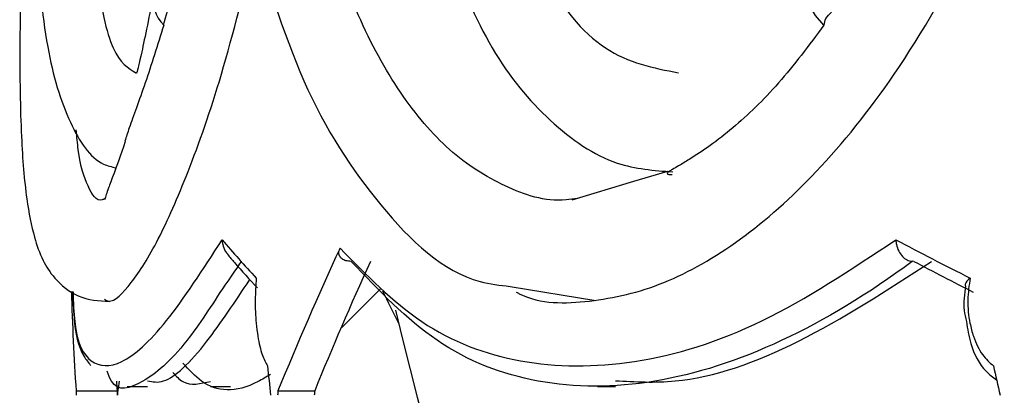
# Model space of a CAD drawing. Header units: millimetres. Extents: x 65 to 121, y 64 to 185.
# Tile 67 of 175: x 64.748 to 65.718, y 132.782 to 133.152. Entities that reach past the tile are written whole.
import ezdxf

# ---------------------------------------------------------------- set-up
doc = ezdxf.new("R2010")
doc.units = ezdxf.units.MM

msp = doc.modelspace()

# ---------------------------------------------------------------- linework, layer by layer
at = {"color": 7, "linetype": 'Continuous', "lineweight": 25}
for p, q in [((65.38587, 133.00251), (65.35261, 132.99255)), ((65.35261, 132.99255), (65.29176, 132.97431)), ((65.62869, 132.91394), (65.62713, 132.91399)), ((65.231, 132.88927), (65.31534, 132.87528)), ((65.10369, 132.88715), (65.06539, 132.8487)), ((64.85403, 132.79079), (64.87406, 132.79079)), ((64.93606, 132.79079), (64.95558, 132.79079)), ((65.31698, 132.79079), (65.33496, 132.79079)), ((64.80362, 132.78639), (64.84391, 132.78639)), ((65.00242, 132.78639), (65.03859, 132.78639))]:
    msp.add_line(p, q, dxfattribs=at)
at = {"color": 7, "linetype": 'Continuous', "lineweight": 25, "flags": 128}
msp.add_lwpolyline([(65.54013, 133.14664), (65.53185, 133.15598), (65.526, 133.16597), (65.52297, 133.17594), (65.52297, 133.18521), (65.52599, 133.19316), (65.53184, 133.19925), (65.54011, 133.20307), (65.55026, 133.20435)], dxfattribs=at)
at = {"color": 7, "linetype": 'Continuous', "lineweight": 25}
for centre, radius, start, end in [((64.9124, 133.17028), 0.03257, 104.12721, 226.52791), ((69.37677, 133.88407), 4.37867, 193.44426, 242.06348)]:
    msp.add_arc(centre, radius, start, end, dxfattribs=at)
for centre, major_axis, ratio, start_param, end_param in [((69.37311, 133.11945), (4.57466, -0.18578), 0.299573, 3.40997, 3.437527), ((69.37311, 133.36101), (4.39036, 2.30946), 0.557105, 2.514234, 2.556538), ((69.37311, 133.11945), (4.57152, -0.67592), 0.263928, 3.785874, 3.813431), ((69.37311, 133.36101), (4.35197, 2.28927), 0.557105, 2.519357, 2.558067), ((69.37047, 133.10031), (4.55147, -0.67636), 0.265037, 3.787775, 3.809924), ((69.37311, 133.36101), (4.53361, 0.8557), 0.717591, 3.026571, 3.056053), ((69.37311, 133.36101), (4.46893, -1.43963), 0.68032, 3.725838, 3.735438), ((69.37311, 134.87738), (-0.64827, 12.2386), 0.370045, 1.720822, 1.723222), ((69.37311, 134.87738), (-2.32435, 12.21798), 0.322522, 1.679141, 1.681541), ((69.37311, 133.36101), (4.49397, 0.84821), 0.717591, 3.05465, 3.057583), ((69.37311, 135.36035), (0.61512, 15.06714), 0.300884, 1.754741, 1.755036), ((69.37311, 135.36035), (0.60974, 14.9354), 0.300884, 1.75627, 1.756568), ((69.37311, 134.87738), (1.17194, 12.12654), 0.36127, 1.778887, 1.779253), ((69.37311, 135.36035), (2.23744, 15.0566), 0.265037, 1.781822, 1.782117), ((69.37311, 135.36035), (2.21787, 14.92496), 0.265037, 1.783352, 1.783649)]:
    msp.add_ellipse(centre, major_axis=major_axis, ratio=ratio, start_param=start_param, end_param=end_param, dxfattribs=at)
for points, knots in [([(64.92659, 133.29357), (64.91952, 133.26204), (64.90729, 133.2075), (64.89476, 133.16467), (64.88947, 133.1466)], [0, 0, 0, 0, 0.577967, 1, 1, 1, 1]), ([(65.29718, 132.97594), (65.29353, 132.97537), (65.26846, 132.97143), (65.22546, 132.98593), (65.17029, 133.02015), (65.12198, 133.07775), (65.07416, 133.16349), (65.04941, 133.24559), (65.03491, 133.29372)], [0, 0, 0, 0, 0.0305901, 0.2095633, 0.3885475, 0.5675116, 0.7464734, 1, 1, 1, 1]), ([(64.81677, 133.26775), (64.81894, 133.2433), (64.82443, 133.18153), (64.83869, 133.11397), (64.85487, 133.10426), (64.86295, 133.09941)], [0, 0, 0, 0, 0.247149, 0.624295, 1, 1, 1, 1]), ([(65.23274, 133.26775), (65.24261, 133.2433), (65.26756, 133.18154), (65.32258, 133.11416), (65.37212, 133.10446), (65.39673, 133.09964)], [0, 0, 0, 0, 0.248038, 0.626539, 1, 1, 1, 1]), ([(64.75083, 133.26354), (64.74967, 133.21703), (64.74752, 133.13121), (64.74891, 133.03883), (64.75381, 132.97777), (64.76136, 132.93963), (64.7695, 132.91667), (64.78185, 132.89624), (64.80626, 132.87624), (64.826, 132.87511), (64.83649, 132.8745)], [0, 0, 0, 0, 0.218607, 0.403408, 0.556881, 0.676958, 0.763583, 0.83099, 0.910212, 1, 1, 1, 1]), ([(64.97429, 133.24986), (64.99063, 133.19451), (65.02357, 133.08297), (65.10145, 132.96371), (65.17326, 132.89602), (65.22106, 132.89043), (65.231, 132.88927)], [0, 0, 0, 0, 0.30099, 0.606647, 0.918174, 1, 1, 1, 1]), ([(65.23708, 132.8836), (65.23807, 132.88309), (65.26002, 132.87166), (65.30888, 132.87237), (65.38199, 132.88859), (65.45793, 132.93216), (65.53506, 133.00042), (65.61411, 133.09914), (65.66679, 133.19048), (65.69293, 133.24684), (65.69566, 133.25274)], [0, 0, 0, 0, 0.007239, 0.161003, 0.314778, 0.468531, 0.622293, 0.788206, 0.977846, 1, 1, 1, 1]), ([(64.76356, 133.23261), (64.7667, 133.19501), (64.77266, 133.12372), (64.79473, 133.05071), (64.82016, 133.01119), (64.83867, 133.0071), (64.84281, 133.00618)], [0, 0, 0, 0, 0.343287, 0.65088, 0.921914, 1, 1, 1, 1]), ([(64.83157, 132.87657), (64.83288, 132.87585), (64.83979, 132.87201), (64.85749, 132.89039), (64.88394, 132.93162), (64.91441, 133.00081), (64.94817, 133.09653), (64.96986, 133.18383), (64.9812, 133.22948)], [0, 0, 0, 0, 0.042421, 0.224429, 0.406412, 0.588405, 0.784779, 1, 1, 1, 1]), ([(65.16915, 133.21981), (65.18295, 133.18616), (65.21068, 133.11856), (65.26971, 133.04867), (65.33051, 133.0067), (65.37276, 133.0035), (65.39117, 133.00211)], [0, 0, 0, 0, 0.262354, 0.527158, 0.793958, 1, 1, 1, 1]), ([(64.88058, 133.17952), (64.8759, 133.15668), (64.86674, 133.11203), (64.86436, 133.10344), (64.8632, 133.09924)], [0, 0, 0, 0, 0.511653, 1, 1, 1, 1]), ([(65.54013, 133.14664), (65.5406, 133.14889), (65.54165, 133.15396), (65.54532, 133.15742), (65.54736, 133.15934)], [0, 0, 0, 0, 0.444211, 1, 1, 1, 1]), ([(64.88999, 133.14664), (64.88385, 133.12696), (64.87156, 133.08759), (64.8573, 133.05018), (64.85302, 133.03651), (64.85173, 133.0324)], [0, 0, 0, 0, 0.411257, 0.82255, 1, 1, 1, 1]), ([(65.54013, 133.14664), (65.52529, 133.12679), (65.49561, 133.0871), (65.44955, 133.04298), (65.41603, 133.01919), (65.39778, 133.00851), (65.39128, 133.00479), (65.38776, 133.00262), (65.38598, 133.0012), (65.38555, 133.00028), (65.3864, 132.99972), (65.38786, 132.99946), (65.38938, 132.99937), (65.39036, 132.99937), (65.39065, 132.99937)], [0, 0, 0, 0, 0.251195, 0.502413, 0.760252, 0.83512, 0.886182, 0.921268, 0.945639, 0.969179, 0.982686, 0.991202, 0.997439, 1, 1, 1, 1]), ([(64.83208, 132.97572), (64.83118, 132.97524), (64.82413, 132.97143), (64.81508, 132.98693), (64.80666, 133.01027), (64.80439, 133.03681), (64.80381, 133.04363)], [0, 0, 0, 0, 0.058203, 0.459715, 0.86125, 1, 1, 1, 1]), ([(64.85214, 133.03225), (64.8521, 133.03215), (64.84236, 133.00324), (64.8344, 132.98456), (64.83278, 132.97791), (64.83205, 132.97489)], [0, 0, 0, 0, 0.001987, 0.548227, 1, 1, 1, 1]), ([(64.94745, 132.93518), (64.94745, 132.9351), (64.94748, 132.93354), (64.94798, 132.92967), (64.94966, 132.92468), (64.95205, 132.92199), (64.95289, 132.92104)], [0, 0, 0, 0, 0.016132, 0.30213, 0.754221, 1, 1, 1, 1]), ([(65.07454, 132.91394), (65.07272, 132.91407), (65.06909, 132.91435), (65.06517, 132.91637), (65.06269, 132.91945), (65.0621, 132.9232), (65.06308, 132.92592), (65.0635, 132.92707)], [0, 0, 0, 0, 0.189809, 0.378913, 0.585756, 0.823608, 1, 1, 1, 1]), ([(65.0635, 132.92707), (65.08941, 132.90051), (65.1419, 132.84668), (65.23994, 132.80976), (65.3528, 132.80916), (65.47816, 132.84721), (65.56674, 132.90592), (65.61089, 132.93518)], [0, 0, 0, 0, 0.1915978, 0.388152, 0.5886131, 0.7949882, 1, 1, 1, 1]), ([(65.61089, 132.93518), (65.61089, 132.9351), (65.61094, 132.93354), (65.61142, 132.92964), (65.61339, 132.92391), (65.61709, 132.91867), (65.6218, 132.91499), (65.62535, 132.91432), (65.62713, 132.91399)], [0, 0, 0, 0, 0.008011, 0.150044, 0.374568, 0.586927, 0.793334, 1, 1, 1, 1]), ([(64.9527, 132.92089), (64.955, 132.91818), (64.96438, 132.90712), (64.97449, 132.8961), (64.98212, 132.88778)], [0, 0, 0, 0, 0.244534, 1, 1, 1, 1]), ([(65.62713, 132.91399), (65.6271, 132.91397), (65.58417, 132.88201), (65.49668, 132.8293), (65.37186, 132.7891), (65.2571, 132.78954), (65.15598, 132.82835), (65.10169, 132.8854), (65.07454, 132.91394)], [0, 0, 0, 0, 0.000103, 0.198183, 0.400486, 0.602774, 0.80137, 1, 1, 1, 1]), ([(65.33496, 132.79642), (65.3542, 132.79532), (65.40989, 132.79212), (65.51551, 132.82922), (65.60208, 132.88544), (65.64596, 132.91394)], [0, 0, 0, 0, 0.206483, 0.597774, 1, 1, 1, 1]), ([(64.98108, 132.89749), (64.98058, 132.89034), (64.97957, 132.87562), (64.98054, 132.85557), (64.98289, 132.83707), (64.98647, 132.8214), (64.99025, 132.8143), (64.99203, 132.81096)], [0, 0, 0, 0, 0.211149, 0.434527, 0.570083, 0.79774, 1, 1, 1, 1]), ([(65.68404, 132.89749), (65.684, 132.89746), (65.68178, 132.89551), (65.67919, 132.89282), (65.6791, 132.89045), (65.67909, 132.88998)], [0, 0, 0, 0, 0.012538, 0.802859, 1, 1, 1, 1]), ([(65.68404, 132.89749), (65.68299, 132.89034), (65.68084, 132.87562), (65.6829, 132.85557), (65.68787, 132.83707), (65.69541, 132.8214), (65.70328, 132.8143), (65.70699, 132.81096)], [0, 0, 0, 0, 0.211148, 0.434524, 0.57008, 0.797733, 1, 1, 1, 1]), ([(64.95012, 132.89064), (64.93728, 132.87085), (64.90569, 132.82222), (64.86805, 132.79217), (64.8421, 132.78394), (64.83556, 132.80219), (64.83431, 132.80566)], [0, 0, 0, 0, 0.234781, 0.577228, 0.919651, 1, 1, 1, 1]), ([(64.87406, 132.79642), (64.87896, 132.79534), (64.89313, 132.79223), (64.92751, 132.82497), (64.96021, 132.87424), (64.97468, 132.89605)], [0, 0, 0, 0, 0.227286, 0.658003, 1, 1, 1, 1]), ([(65.67957, 132.88996), (65.67844, 132.88175), (65.67678, 132.86971), (65.67953, 132.85838), (65.6804, 132.85478)], [0, 0, 0, 0, 0.682336, 1, 1, 1, 1]), ([(64.80005, 132.88428), (64.80048, 132.87544), (64.80175, 132.84889), (64.80605, 132.82655), (64.81567, 132.81435), (64.81794, 132.81148)], [0, 0, 0, 0, 0.2763756, 0.8295004, 1, 1, 1, 1]), ([(65.6804, 132.85478), (65.68156, 132.84744), (65.68452, 132.8287), (65.6952, 132.80809), (65.70653, 132.79988), (65.71009, 132.7973)], [0, 0, 0, 0, 0.306264, 0.781476, 1, 1, 1, 1]), ([(64.99502, 132.80259), (64.99092, 132.8001), (64.96391, 132.78369), (64.93397, 132.78584), (64.91474, 132.80715), (64.90886, 132.81366)], [0, 0, 0, 0, 0.110483, 0.728163, 1, 1, 1, 1]), ([(64.89899, 132.8046), (64.9021, 132.80105), (64.91172, 132.79008), (64.92624, 132.79347), (64.93606, 132.79577)], [0, 0, 0, 0, 0.323658, 1, 1, 1, 1]), ([(64.84601, 132.79604), (64.84562, 132.79263), (64.84513, 132.78839), (64.84464, 132.78672), (64.84455, 132.78639)], [0, 0, 0, 0, 0.802587, 1, 1, 1, 1])]:
    msp.add_open_spline(points, degree=3, knots=knots, dxfattribs=at)
at = {"color": 1, "linetype": 'Continuous', "lineweight": 25}
for points, knots in [([(64.8006, 132.88387), (64.80094, 132.87353), (64.80216, 132.83693), (64.81697, 132.81071), (64.84677, 132.8089), (64.89045, 132.84728), (64.92849, 132.90595), (64.94745, 132.93518)], [0, 0, 0, 0, 0.087438, 0.309317, 0.535607, 0.768573, 1, 1, 1, 1]), ([(64.96609, 132.91399), (64.96608, 132.91397), (64.96009, 132.90442), (64.9551, 132.89752), (64.95012, 132.89064)], [0, 0, 0, 0, 0.001742, 1, 1, 1, 1])]:
    msp.add_open_spline(points, degree=3, knots=knots, dxfattribs=at)

doc.saveas('drawing.dxf')
